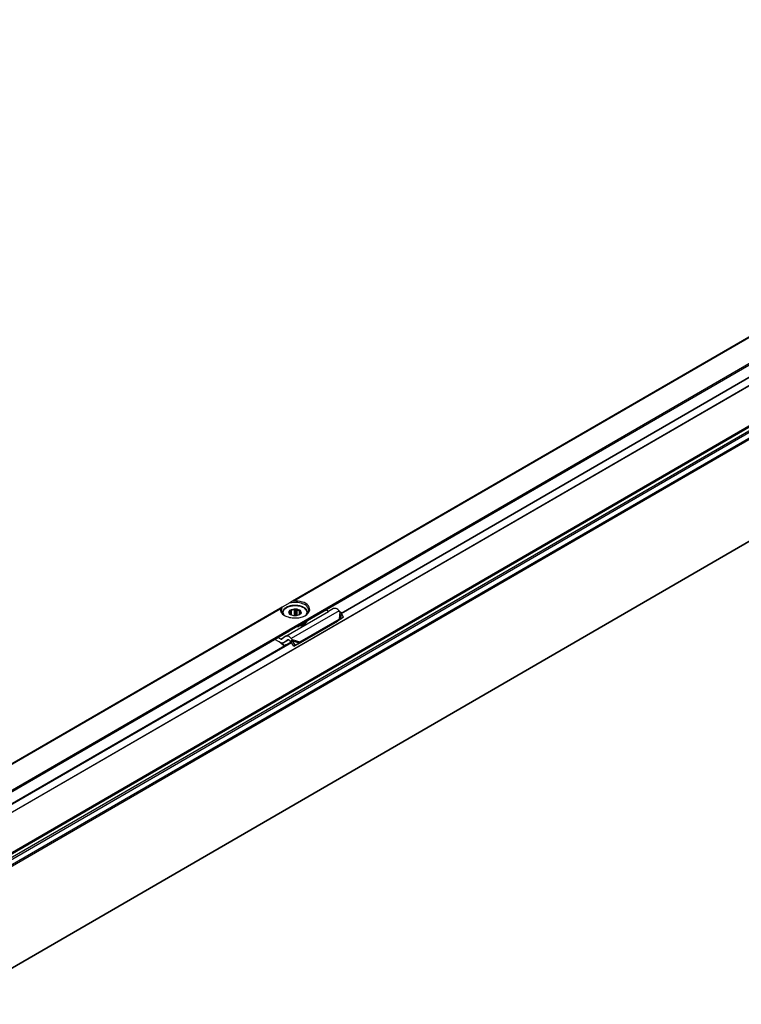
# Model space of a CAD drawing. Header units: millimetres. Extents: x -418 to 1850, y -684 to 1025.
# Tile 38 of 59: x 1201 to 1372, y -363 to -130. Entities that reach past the tile are written whole.
import ezdxf

# ---------------------------------------------------------------- set-up
doc = ezdxf.new("R2010")
doc.units = ezdxf.units.MM

# ---------------------------------------------------------------- blocks, each defined once
blk = doc.blocks.new('SOPORTE_SV2__26', base_point=(642.98, -659.21))
at = {"color": 3, "linetype": 'Continuous'}
for p, q in [((1404.15, -187.24), (1265.54, -267.46)), ((1265.83, -267.36), (1404.05, -187.37)), ((1269.12, -271.58), (1410.54, -189.73)), ((1262.72, -269.09), (1124.12, -349.32)), ((1124.41, -349.21), (1262.63, -269.22)), ((1276.54, -269.72), (1265.23, -276.26)), ((1276.74, -269.97), (1276.6, -271.65)), ((1277.01, -270.21), (1276.88, -271.61)), ((1127.7, -353.43), (1269.12, -271.58)), ((1262.74, -276.38), (1263.88, -275.72)), ((1265.43, -276.52), (1267.29, -277.04)), ((1265.54, -276.84), (1267.1, -277.28))]:
    blk.add_line(p, q, dxfattribs=at)
at = {"color": 7, "linetype": 'Continuous'}
for p, q in [((1267, -273.19), (1408.42, -191.34)), ((1264.88, -267.84), (1263.11, -268.87)), ((1265.54, -267.46), (1264.88, -267.84)), ((1263.11, -268.87), (1262.72, -269.09)), ((1263.12, -270.24), (1263.12, -270.31)), ((1263.93, -275.69), (1274.06, -269.83)), ((1264.83, -270.3), (1264.82, -270.2)), ((1264.93, -269.89), (1264.98, -269.57)), ((1264.93, -270.52), (1264.93, -269.89)), ((1264.98, -269.57), (1265.31, -269.6)), ((1264.98, -270.56), (1264.98, -269.57)), ((1265.31, -270.77), (1265.31, -269.6)), ((1265.97, -269.45), (1266.31, -269.25)), ((1265.97, -270.91), (1265.97, -269.45)), ((1266.31, -270.9), (1266.31, -269.25)), ((1266.31, -269.25), (1266.6, -269.5)), ((1266.6, -270.86), (1266.6, -269.5)), ((1267.16, -269.75), (1267.45, -269.76)), ((1267.16, -270.65), (1267.16, -269.75)), ((1267.45, -269.76), (1267.4, -270.09)), ((1267.4, -270.09), (1267.42, -270.2)), ((1267.4, -270.3), (1267.4, -270.09)), ((1269.12, -270.24), (1269.11, -270.31)), ((1274.06, -269.83), (1273.38, -269.5)), ((1275.24, -269.15), (1274.06, -269.83)), ((1276.74, -269.97), (1276.54, -269.72)), ((1277.01, -270.21), (1276.74, -269.97)), ((1277.62, -271.23), (1277.01, -270.21)), ((1264.78, -270.39), (1264.83, -270.3)), ((1265.07, -270.64), (1264.78, -270.39)), ((1264.83, -270.44), (1264.83, -270.3)), ((1265.1, -270.67), (1265.07, -270.64)), ((1266.92, -277.52), (1276.23, -272.13)), ((1267.31, -270.5), (1267.26, -270.59)), ((1267.29, -277.04), (1276.6, -271.65)), ((1276.27, -272.08), (1276.23, -272.13)), ((1276.38, -271.94), (1276.27, -272.08)), ((1276.37, -271.98), (1277.03, -271.63)), ((1276.6, -271.65), (1276.38, -271.94)), ((1276.53, -271.86), (1276.48, -271.89)), ((1276.88, -271.61), (1276.53, -271.86)), ((1276.6, -271.65), (1276.88, -271.61)), ((1276.88, -271.61), (1277.62, -271.23)), ((1277.62, -271.23), (1277.03, -271.63)), ((1125.58, -355.04), (1264.78, -274.47)), ((1264.78, -274.47), (1267, -273.19)), ((1267, -273.19), (1267.02, -273.24)), ((1267.02, -273.24), (1267.02, -273.4)), ((1267.48, -273.13), (1267.48, -273.29)), ((1262.37, -277.01), (1261.32, -276.48)), ((1262.74, -276.38), (1262.07, -276.04)), ((1263.88, -275.72), (1262.99, -276.38)), ((1263.52, -277.23), (1263.47, -277.26)), ((1264.41, -276.57), (1263.52, -277.23)), ((1264.65, -276.57), (1263.52, -277.23)), ((1263.88, -275.72), (1263.93, -275.69)), ((1264.43, -276.56), (1264.41, -276.57)), ((1265.06, -277.01), (1264.86, -276.75)), ((1265.21, -276.81), (1265.06, -277.01)), ((1265.34, -276.99), (1265.2, -277.1)), ((1265.85, -278.1), (1265.2, -277.1)), ((1265.43, -276.52), (1265.21, -276.81)), ((1265.43, -276.52), (1265.23, -276.26)), ((1265.54, -276.84), (1265.34, -276.99)), ((1265.54, -276.84), (1265.43, -276.52)), ((1266.18, -277.85), (1265.54, -276.84)), ((1266.18, -277.85), (1267.1, -277.28)), ((1267.1, -277.28), (1266.9, -277.43)), ((1263.51, -277.85), (1263.46, -277.98)), ((1265.85, -278.1), (1266.77, -277.53)), ((1266.18, -277.85), (1265.85, -278.1)), ((1266.9, -277.43), (1266.77, -277.53))]:
    blk.add_line(p, q, dxfattribs=at)
for centre, radius, start, end in [((1265.32, -270.21), 0.504, 141.4388, 178.6694), ((1266.07, -271.33), 1.88, 92.8922, 113.7103), ((1266.91, -270.18), 0.504, 321.4388, 358.6694), ((1276.96, -272.61), 0.867, 123.5454, 142.3893), ((1256, -285.34), 10.48, 44.5866, 52.547), ((1255.51, -285.77), 11.26, 44.6858, 49.0416)]:
    blk.add_arc(centre, radius, start, end, dxfattribs=at)
for points, knots in [([(1269.37, -269.58), (1269.27, -269.27), (1269.05, -268.53), (1267.84, -267.93), (1266.43, -267.62), (1265.4, -267.77), (1264.88, -267.84)], [0, 0, 0, 0, 0.965075, 2.221676, 3.738236, 5.304896, 5.304896, 5.304896, 5.304896]), ([(1265.83, -267.36), (1265.81, -267.36), (1265.76, -267.37), (1265.68, -267.39), (1265.61, -267.43), (1265.56, -267.45), (1265.54, -267.46)], [0, 0, 0, 0, 0.0734003, 0.1587344, 0.2353656, 0.3163356, 0.3163356, 0.3163356, 0.3163356]), ([(1268.58, -270.82), (1269.01, -270.5), (1269.81, -269.92), (1269.37, -268.25), (1267.77, -267.47), (1266.52, -267.4), (1265.83, -267.36)], [0, 0, 0, 0, 1.455255, 2.691301, 4.367062, 6.435058, 6.435058, 6.435058, 6.435058]), ([(1262.72, -269.09), (1262.71, -269.1), (1262.69, -269.12), (1262.66, -269.14), (1262.64, -269.17), (1262.63, -269.2), (1262.63, -269.22)], [0, 0, 0, 0, 0.0466591, 0.0792523, 0.1159008, 0.1619096, 0.1619096, 0.1619096, 0.1619096]), ([(1262.63, -269.22), (1262.66, -269.53), (1262.74, -270.22), (1263.33, -270.6), (1263.65, -270.82)], [0, 0, 0, 0, 0.890353, 1.989812, 1.989812, 1.989812, 1.989812]), ([(1263.11, -268.87), (1263.04, -268.98), (1262.9, -269.2), (1262.88, -269.46), (1262.87, -269.58)], [0, 0, 0, 0, 0.3959861, 0.7662165, 0.7662165, 0.7662165, 0.7662165]), ([(1262.87, -269.58), (1262.91, -269.82), (1263.01, -270.32), (1263.43, -270.64), (1263.65, -270.82)], [0, 0, 0, 0, 0.687645, 1.506294, 1.506294, 1.506294, 1.506294]), ([(1269.12, -270.24), (1269.11, -270.13), (1269.09, -269.93), (1268.98, -269.66), (1268.79, -269.38), (1268.45, -269.06), (1267.99, -268.79), (1267.47, -268.6), (1266.87, -268.45), (1266.22, -268.4), (1265.47, -268.44), (1264.78, -268.58), (1264.17, -268.82), (1263.76, -269.09), (1263.47, -269.35), (1263.27, -269.62), (1263.14, -269.93), (1263.13, -270.13), (1263.12, -270.24)], [0, 0, 0, 0, 0.327827, 0.579447, 0.882575, 1.326849, 1.97656, 2.456584, 2.982069, 3.841899, 4.392431, 5.227155, 5.930215, 6.357056, 6.690132, 7.104345, 7.355965, 7.683792, 7.683792, 7.683792, 7.683792]), ([(1264.78, -270.39), (1264.72, -270.25), (1264.59, -269.93), (1264.83, -269.69), (1264.96, -269.56)], [0, 0, 0, 0, 0.4356856, 0.9330723, 0.9330723, 0.9330723, 0.9330723]), ([(1264.96, -269.56), (1265.16, -269.46), (1265.58, -269.23), (1266.06, -269.24), (1266.31, -269.25)], [0, 0, 0, 0, 0.667155, 1.406092, 1.406092, 1.406092, 1.406092]), ([(1266.31, -269.25), (1266.45, -269.26), (1266.71, -269.29), (1267.04, -269.42), (1267.3, -269.57), (1267.41, -269.7), (1267.45, -269.76)], [0, 0, 0, 0, 0.403195, 0.789133, 1.060802, 1.29056, 1.29056, 1.29056, 1.29056]), ([(1266.6, -269.5), (1266.71, -269.53), (1266.91, -269.58), (1267.08, -269.7), (1267.16, -269.75)], [0, 0, 0, 0, 0.3295971, 0.6222375, 0.6222375, 0.6222375, 0.6222375]), ([(1267.45, -269.76), (1267.51, -269.91), (1267.64, -270.23), (1267.39, -270.46), (1267.26, -270.59)], [0, 0, 0, 0, 0.4357913, 0.9355038, 0.9355038, 0.9355038, 0.9355038]), ([(1268.58, -270.82), (1268.81, -270.64), (1269.22, -270.32), (1269.32, -269.82), (1269.37, -269.58)], [0, 0, 0, 0, 0.818649, 1.506294, 1.506294, 1.506294, 1.506294]), ([(1276.54, -269.72), (1276.33, -269.48), (1275.98, -269.07), (1275.46, -269.12), (1275.24, -269.15)], [0, 0, 0, 0, 0.879341, 1.502415, 1.502415, 1.502415, 1.502415]), ([(1263.65, -270.82), (1264.02, -270.98), (1264.81, -271.33), (1266.08, -271.44), (1267.32, -271.34), (1268.05, -271.06), (1268.41, -270.92)], [0, 0, 0, 0, 1.213054, 2.555157, 3.783746, 4.910351, 4.910351, 4.910351, 4.910351]), ([(1265.1, -270.67), (1265.03, -270.63), (1264.91, -270.55), (1264.82, -270.45), (1264.78, -270.39)], [0, 0, 0, 0, 0.2239465, 0.4200718, 0.4200718, 0.4200718, 0.4200718]), ([(1267.26, -270.59), (1267.24, -270.6), (1267.2, -270.63), (1267.16, -270.66), (1267.14, -270.67)], [0, 0, 0, 0, 0.0704419, 0.1428296, 0.1428296, 0.1428296, 0.1428296]), ([(1268.92, -272.08), (1268.71, -272.3), (1268.25, -272.78), (1267.61, -272.97), (1267.25, -273.07)], [0, 0, 0, 0, 0.876211, 1.967943, 1.967943, 1.967943, 1.967943]), ([(1267.48, -273.29), (1267.88, -273.15), (1268.58, -272.91), (1268.94, -272.26), (1269.09, -271.98)], [0, 0, 0, 0, 1.214021, 2.142533, 2.142533, 2.142533, 2.142533]), ([(1267.48, -273.13), (1267.83, -273.01), (1268.46, -272.79), (1268.85, -272.26), (1269.02, -272.02)], [0, 0, 0, 0, 1.082248, 1.936394, 1.936394, 1.936394, 1.936394]), ([(1268.41, -270.92), (1268.44, -270.9), (1268.49, -270.87), (1268.55, -270.83), (1268.58, -270.82)], [0, 0, 0, 0, 0.1023289, 0.2031189, 0.2031189, 0.2031189, 0.2031189]), ([(1266.53, -273.47), (1266.61, -273.46), (1266.77, -273.44), (1266.93, -273.42), (1267.02, -273.4)], [0, 0, 0, 0, 0.2468578, 0.4927179, 0.4927179, 0.4927179, 0.4927179]), ([(1266.88, -273.26), (1266.9, -273.26), (1266.95, -273.25), (1266.99, -273.24), (1267.02, -273.24)], [0, 0, 0, 0, 0.0691223, 0.1381315, 0.1381315, 0.1381315, 0.1381315]), ([(1267.48, -273.29), (1267.44, -273.27), (1267.36, -273.2), (1267.21, -273.2), (1267.09, -273.23), (1267.04, -273.28), (1267.02, -273.3)], [0, 0, 0, 0, 0.1347034, 0.3001229, 0.4173198, 0.5085979, 0.5085979, 0.5085979, 0.5085979]), ([(1267.25, -273.07), (1267.24, -273.07), (1267.22, -273.07), (1267.2, -273.08), (1267.19, -273.08)], [0, 0, 0, 0, 0.03052384, 0.06108755, 0.06108755, 0.06108755, 0.06108755]), ([(1267.48, -273.13), (1267.46, -273.11), (1267.41, -273.07), (1267.35, -273.06), (1267.32, -273.05)], [0, 0, 0, 0, 0.0823055, 0.1799434, 0.1799434, 0.1799434, 0.1799434]), ([(1262.74, -276.38), (1262.78, -276.4), (1262.86, -276.43), (1262.94, -276.41), (1262.97, -276.39)], [0, 0, 0, 0, 0.1279345, 0.2345827, 0.2345827, 0.2345827, 0.2345827]), ([(1263.47, -277.26), (1263.38, -277.29), (1263.19, -277.36), (1262.99, -277.3), (1262.89, -277.27)], [0, 0, 0, 0, 0.2772697, 0.5991556, 0.5991556, 0.5991556, 0.5991556]), ([(1265.23, -276.26), (1265.02, -276.02), (1264.67, -275.61), (1264.14, -275.67), (1263.93, -275.69)], [0, 0, 0, 0, 0.879341, 1.502415, 1.502415, 1.502415, 1.502415]), ([(1264.86, -276.75), (1264.79, -276.67), (1264.67, -276.53), (1264.5, -276.55), (1264.43, -276.56)], [0, 0, 0, 0, 0.2931137, 0.500805, 0.500805, 0.500805, 0.500805]), ([(1265.2, -277.1), (1265.19, -277.09), (1265.17, -277.07), (1265.13, -277.05), (1265.1, -277.03), (1265.08, -277.02), (1265.06, -277.01)], [0, 0, 0, 0, 0.0408745, 0.0819997, 0.1230501, 0.1643534, 0.1643534, 0.1643534, 0.1643534]), ([(1267.1, -277.28), (1267.12, -277.25), (1267.15, -277.21), (1267.2, -277.15), (1267.24, -277.09), (1267.27, -277.06), (1267.29, -277.04)], [0, 0, 0, 0, 0.0791632, 0.1558153, 0.2299382, 0.3011448, 0.3011448, 0.3011448, 0.3011448]), ([(1263.87, -277.84), (1263.8, -277.86), (1263.66, -277.91), (1263.53, -277.95), (1263.46, -277.98)], [0, 0, 0, 0, 0.2122459, 0.4247161, 0.4247161, 0.4247161, 0.4247161]), ([(1263.51, -277.85), (1263.62, -277.82), (1263.83, -277.75), (1264.06, -277.67), (1264.21, -277.63), (1264.26, -277.61), (1264.28, -277.6)], [0, 0, 0, 0, 0.3297597, 0.6589737, 0.7331938, 0.8073878, 0.8073878, 0.8073878, 0.8073878])]:
    blk.add_open_spline(points, degree=3, knots=knots, dxfattribs=at)
at = {"color": 3, "linetype": 'Continuous'}
for points, knots in [([(1263.12, -270.31), (1263.12, -270.3), (1263.12, -270.27), (1263.12, -270.25), (1263.12, -270.24)], [0, 0, 0, 0, 0.03402689, 0.07106635, 0.07106635, 0.07106635, 0.07106635]), ([(1263.58, -270.76), (1263.44, -270.5), (1263.16, -269.97), (1263.83, -268.97), (1265.13, -268.47), (1266.74, -268.41), (1268.18, -268.81), (1268.96, -269.7), (1268.9, -270.39), (1268.74, -270.64), (1268.65, -270.76)], [0, 0, 0, 0, 0.817928, 1.688472, 3.159641, 4.886969, 6.449636, 7.584512, 8.004053, 8.449462, 8.449462, 8.449462, 8.449462])]:
    blk.add_open_spline(points, degree=3, knots=knots, dxfattribs=at)
at = {"color": 7, "linetype": 'Continuous'}
for points in [[(1267.14, -270.67), (1266.8, -270.79), (1266.12, -271.03), (1265.44, -270.79), (1265.1, -270.67)], [(1262.97, -276.39), (1262.97, -276.39), (1262.98, -276.39), (1262.98, -276.39), (1262.99, -276.38)]]:
    blk.add_open_spline(points, degree=3, dxfattribs=at)
blk = doc.blocks.new('REGLA_SV2-1140__28', base_point=(650.61, -664.37))
at = {"color": 7, "linetype": 'Continuous'}
for p, q in [((1523.18, -129.81), (661.59, -628.48)), ((1540.96, -156.48), (664.86, -663.55)), ((1277.02, -270.23), (1406.6, -195.23)), ((1135.6, -352.08), (1265.18, -277.08))]:
    blk.add_line(p, q, dxfattribs=at)
at = {"color": 3, "linetype": 'Continuous'}
for p, q in [((1523.14, -129.9), (661.83, -628.4)), ((1538.88, -131.44), (662.78, -638.51)), ((662.97, -638.77), (1539.07, -131.7)), ((664.71, -639.05), (1540.81, -131.98)), ((664.9, -639.31), (1541, -132.24)), ((1531.69, -134.77), (669.97, -633.52)), ((1531.34, -134.65), (670.04, -633.15)), ((1541, -156.39), (664.9, -663.45)), ((1277.08, -270.33), (1406.67, -195.32)), ((1135.66, -352.18), (1265.25, -277.17))]:
    blk.add_line(p, q, dxfattribs=at)
blk = doc.blocks.new('REGLA_SV2-1140mm__29', base_point=(642.98, -684.13))
for name, p in [('SOPORTE_SV2__26', (642.98, -659.21)), ('REGLA_SV2-1140__28', (650.61, -664.37))]:
    blk.add_blockref(name, p)
blk = doc.blocks.new('Iso2', base_point=(714.75, -619.8))
blk.add_blockref('REGLA_SV2-1140mm__29', (642.98, -684.13))

msp = doc.modelspace()

# ---------------------------------------------------------------- block references
msp.add_blockref('Iso2', (714.75, -619.8))

doc.saveas('drawing.dxf')
